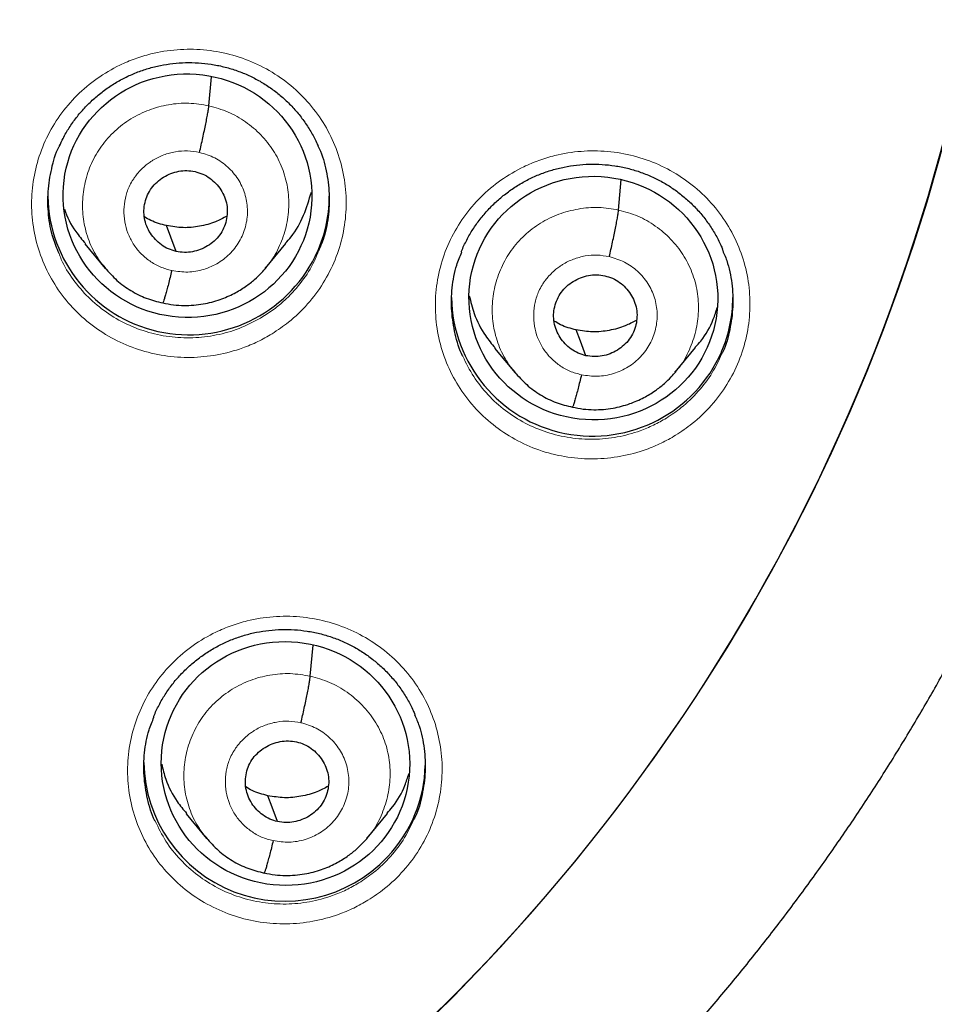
# Model space of a CAD drawing. Header units: millimetres. Extents: x 8 to 2314, y 12 to 2305.
# Tile 54 of 156: x 1098 to 1109, y 1794 to 1806. Entities that reach past the tile are written whole.
import ezdxf

# ---------------------------------------------------------------- set-up
doc = ezdxf.new("R2010")
doc.units = ezdxf.units.MM

msp = doc.modelspace()

# ---------------------------------------------------------------- linework, layer by layer
at = {"color": 7, "linetype": 'Continuous', "lineweight": 30}
for p, q in [((1099.86, 1804.953), (1099.892, 1805.301)), ((1104.811, 1803.693), (1104.844, 1804.06)), ((1098.363, 1803.284), (1098.609, 1802.987)), ((1100.546, 1802.99), (1100.791, 1803.288)), ((1100.549, 1803.002), (1100.542, 1802.993)), ((1103.313, 1802.023), (1103.56, 1801.727)), ((1105.496, 1801.732), (1105.742, 1802.03)), ((1105.5, 1801.744), (1105.492, 1801.736)), ((1101.085, 1798.06), (1101.119, 1798.437)), ((1099.586, 1796.397), (1099.833, 1796.1)), ((1101.772, 1796.103), (1102.018, 1796.401)), ((1101.776, 1796.115), (1101.768, 1796.106))]:
    msp.add_line(p, q, dxfattribs=at)
at = {"color": 7, "linetype": 'Continuous', "lineweight": 30, "flags": 128}
for points in [[(1099.466, 1803.193), (1099.4, 1803.367), (1099.349, 1803.505)], [(1104.416, 1801.933), (1104.351, 1802.108), (1104.299, 1802.245)], [(1100.691, 1796.303), (1100.625, 1796.479), (1100.574, 1796.616)]]:
    msp.add_lwpolyline(points, dxfattribs=at)
at = {"color": 7, "linetype": 'Continuous', "lineweight": 30}
for centre, radius, start, end in [((1086.401, 1810.45), 23.103, 180.8483, 359.1517), ((1099.618, 1803.889), 1.704, 180.9879, 333.6145), ((1099.671, 1803.86), 1.644, 333.6959, 359.9797), ((1104.495, 1802.665), 1.704, 180.9973, 336.4143), ((1104.549, 1802.635), 1.642, 336.594, 359.9873), ((1100.777, 1797.044), 1.703, 180.9558, 316.7639), ((1100.822, 1797.018), 1.653, 316.3544, 358.7642)]:
    msp.add_arc(centre, radius, start, end, dxfattribs=at)
at = {"color": 252, "linetype": 'Continuous', "lineweight": 0}
for centre, radius, start, end in [((1086.401, 1810.485), 23.124, 184.4176, 355.534), ((1086.901, 1811.089), 44.979, 269.5642, 350.8082)]:
    msp.add_arc(centre, radius, start, end, dxfattribs=at)
at = {"color": 7, "linetype": 'Continuous', "lineweight": 30}
for centre, major_axis, ratio in [((1099.602, 1803.866), (1.499, -0.109), 0.979049), ((1104.506, 1802.629), (1.5, -0.098), 0.9788), ((1100.786, 1797.005), (1.494, -0.152), 0.980973)]:
    msp.add_ellipse(centre, major_axis=major_axis, ratio=ratio, dxfattribs=at)
for points, knots in [([(1084.135, 1785.194), (1084.154, 1785.192), (1084.37, 1785.171), (1084.784, 1785.144), (1085.378, 1785.112), (1085.972, 1785.096), (1086.567, 1785.093), (1087.161, 1785.103), (1087.755, 1785.128), (1088.348, 1785.165), (1088.941, 1785.217), (1089.532, 1785.282), (1090.121, 1785.361), (1090.708, 1785.453), (1091.293, 1785.558), (1091.875, 1785.677), (1092.454, 1785.809), (1093.03, 1785.955), (1093.602, 1786.114), (1094.171, 1786.285), (1094.735, 1786.47), (1095.294, 1786.668), (1095.849, 1786.878), (1096.398, 1787.101), (1096.943, 1787.337), (1097.481, 1787.585), (1098.013, 1787.845), (1098.539, 1788.118), (1099.058, 1788.402), (1099.571, 1788.698), (1100.076, 1789.006), (1100.574, 1789.326), (1101.064, 1789.657), (1101.546, 1789.999), (1102.02, 1790.351), (1102.485, 1790.715), (1102.942, 1791.089), (1103.389, 1791.474), (1103.827, 1791.869), (1104.256, 1792.273), (1104.675, 1792.688), (1105.084, 1793.112), (1105.483, 1793.545), (1105.871, 1793.987), (1106.249, 1794.438), (1106.616, 1794.898), (1106.972, 1795.366), (1107.316, 1795.841), (1107.65, 1796.325), (1107.972, 1796.816), (1108.282, 1797.315), (1108.58, 1797.82), (1108.865, 1798.332), (1109.139, 1798.85), (1109.4, 1799.375), (1109.649, 1799.905), (1109.885, 1800.441), (1110.109, 1800.983), (1110.319, 1801.529), (1110.516, 1802.08), (1110.701, 1802.635), (1110.871, 1803.194), (1111.029, 1803.757), (1111.173, 1804.324), (1111.304, 1804.894), (1111.421, 1805.466), (1111.506, 1805.932), (1111.548, 1806.207), (1111.561, 1806.29)], [0, 0, 0, 0, 0.001463, 0.016968, 0.032473, 0.047978, 0.063483, 0.078988, 0.094493, 0.109998, 0.125503, 0.141008, 0.156513, 0.172018, 0.187523, 0.203027, 0.218532, 0.234036, 0.24954, 0.265044, 0.280548, 0.296052, 0.311555, 0.327058, 0.342561, 0.358063, 0.373566, 0.389068, 0.404569, 0.420071, 0.435571, 0.451072, 0.466572, 0.482072, 0.497571, 0.51307, 0.528569, 0.544067, 0.559565, 0.575062, 0.590559, 0.606056, 0.621552, 0.637047, 0.652542, 0.668037, 0.683531, 0.699025, 0.714518, 0.730011, 0.745504, 0.760996, 0.776487, 0.791979, 0.807469, 0.82296, 0.83845, 0.85394, 0.869429, 0.884918, 0.900407, 0.915895, 0.931383, 0.946871, 0.962358, 0.977846, 0.993333, 1, 1, 1, 1]), ([(1098.056, 1804.467), (1098.07, 1804.498), (1098.104, 1804.574), (1098.172, 1804.689), (1098.258, 1804.812), (1098.356, 1804.927), (1098.465, 1805.034), (1098.583, 1805.132), (1098.71, 1805.219), (1098.844, 1805.294), (1098.984, 1805.356), (1099.128, 1805.406), (1099.275, 1805.442), (1099.426, 1805.466), (1099.579, 1805.476), (1099.734, 1805.473), (1099.887, 1805.457), (1100.039, 1805.427), (1100.186, 1805.384), (1100.328, 1805.328), (1100.463, 1805.26), (1100.59, 1805.181), (1100.711, 1805.09), (1100.824, 1804.988), (1100.927, 1804.877), (1101.021, 1804.756), (1101.102, 1804.628), (1101.155, 1804.531), (1101.176, 1804.476), (1101.18, 1804.467)], [0, 0, 0, 0, 0.025892, 0.06401, 0.102353, 0.140995, 0.179864, 0.218861, 0.257852, 0.296711, 0.335353, 0.373691, 0.411802, 0.450193, 0.488882, 0.527779, 0.566777, 0.605735, 0.64455, 0.683159, 0.721396, 0.759421, 0.797877, 0.83669, 0.875739, 0.914876, 0.953894, 0.992646, 1, 1, 1, 1]), ([(1099.748, 1804.389), (1099.754, 1804.418), (1099.768, 1804.477), (1099.788, 1804.566), (1099.806, 1804.653), (1099.823, 1804.734), (1099.837, 1804.807), (1099.849, 1804.869), (1099.857, 1804.92), (1099.859, 1804.942), (1099.86, 1804.953)], [0, 0, 0, 0, 0.1247832, 0.2497535, 0.374898, 0.4999726, 0.6249125, 0.7499448, 0.87502, 1, 1, 1, 1]), ([(1098.05, 1803.169), (1098.024, 1803.232), (1097.962, 1803.381), (1097.917, 1803.634), (1097.91, 1803.916), (1097.956, 1804.193), (1098.008, 1804.38), (1098.055, 1804.467), (1098.057, 1804.47)], [0, 0, 0, 0, 0.151782, 0.361666, 0.571487, 0.781308, 0.991069, 1, 1, 1, 1]), ([(1101.177, 1804.469), (1101.183, 1804.458), (1101.233, 1804.363), (1101.283, 1804.167), (1101.322, 1803.889), (1101.307, 1803.607), (1101.262, 1803.376), (1101.206, 1803.248), (1101.188, 1803.205)], [0, 0, 0, 0, 0.029653, 0.24583, 0.461948, 0.678064, 0.894115, 1, 1, 1, 1]), ([(1099.466, 1803.193), (1099.434, 1803.202), (1099.371, 1803.219), (1099.286, 1803.27), (1099.212, 1803.335), (1099.151, 1803.412), (1099.106, 1803.498), (1099.079, 1803.592), (1099.073, 1803.689), (1099.086, 1803.785), (1099.117, 1803.877), (1099.166, 1803.961), (1099.232, 1804.034), (1099.312, 1804.093), (1099.401, 1804.137), (1099.496, 1804.164), (1099.595, 1804.174), (1099.66, 1804.163), (1099.693, 1804.158)], [0, 0, 0, 0, 0.062617, 0.125101, 0.187763, 0.250498, 0.313063, 0.375351, 0.437609, 0.500002, 0.562395, 0.624651, 0.686938, 0.749502, 0.812238, 0.8749, 0.937383, 1, 1, 1, 1]), ([(1099.693, 1804.158), (1099.725, 1804.149), (1099.788, 1804.131), (1099.873, 1804.08), (1099.947, 1804.016), (1100.008, 1803.938), (1100.053, 1803.852), (1100.08, 1803.758), (1100.086, 1803.662), (1100.073, 1803.565), (1100.042, 1803.473), (1099.993, 1803.389), (1099.927, 1803.316), (1099.847, 1803.257), (1099.758, 1803.213), (1099.663, 1803.186), (1099.564, 1803.176), (1099.498, 1803.187), (1099.466, 1803.193)], [0, 0, 0, 0, 0.062617, 0.125101, 0.187763, 0.250498, 0.313063, 0.375351, 0.437609, 0.500002, 0.562395, 0.624651, 0.686938, 0.749502, 0.812238, 0.8749, 0.937383, 1, 1, 1, 1]), ([(1102.909, 1803.184), (1102.911, 1803.187), (1102.929, 1803.238), (1102.975, 1803.331), (1103.049, 1803.461), (1103.136, 1803.584), (1103.234, 1803.699), (1103.343, 1803.806), (1103.462, 1803.904), (1103.589, 1803.991), (1103.723, 1804.066), (1103.862, 1804.129), (1104.006, 1804.178), (1104.154, 1804.215), (1104.304, 1804.239), (1104.458, 1804.249), (1104.612, 1804.246), (1104.766, 1804.23), (1104.917, 1804.2), (1105.064, 1804.157), (1105.206, 1804.101), (1105.341, 1804.034), (1105.469, 1803.954), (1105.589, 1803.864), (1105.702, 1803.762), (1105.805, 1803.651), (1105.899, 1803.53), (1105.979, 1803.402), (1106.035, 1803.298), (1106.06, 1803.235), (1106.066, 1803.219)], [0, 0, 0, 0, 0.003111, 0.040734, 0.078022, 0.115531, 0.153332, 0.191356, 0.229506, 0.267652, 0.30567, 0.343477, 0.380988, 0.418277, 0.455844, 0.493702, 0.531766, 0.56993, 0.608057, 0.646046, 0.683835, 0.721264, 0.758483, 0.796123, 0.834112, 0.872331, 0.910636, 0.948824, 0.986752, 1, 1, 1, 1]), ([(1100.786, 1803.292), (1100.809, 1803.317), (1100.901, 1803.416), (1101.013, 1803.625), (1101.071, 1803.816), (1101.099, 1803.91)], [0, 0, 0, 0, 0.1439077, 0.5755903, 1, 1, 1, 1]), ([(1098.115, 1803.705), (1098.115, 1803.705), (1098.142, 1803.608), (1098.224, 1803.462), (1098.328, 1803.336), (1098.368, 1803.288)], [0, 0, 0, 0, 0.002041, 0.617548, 1, 1, 1, 1]), ([(1104.698, 1803.13), (1104.705, 1803.159), (1104.719, 1803.218), (1104.738, 1803.307), (1104.757, 1803.393), (1104.774, 1803.475), (1104.788, 1803.548), (1104.799, 1803.61), (1104.807, 1803.661), (1104.81, 1803.683), (1104.811, 1803.693)], [0, 0, 0, 0, 0.124664, 0.249607, 0.374781, 0.499908, 0.624906, 0.749988, 0.875078, 1, 1, 1, 1]), ([(1099.349, 1803.505), (1099.283, 1803.521), (1099.189, 1803.545), (1099.107, 1803.596), (1099.081, 1803.612)], [0, 0, 0, 0, 0.690992, 1, 1, 1, 1]), ([(1100.077, 1803.619), (1100.032, 1803.595), (1099.929, 1803.54), (1099.749, 1803.492), (1099.547, 1803.471), (1099.415, 1803.494), (1099.349, 1803.505)], [0, 0, 0, 0, 0.202172, 0.468433, 0.733933, 1, 1, 1, 1]), ([(1102.928, 1801.926), (1102.928, 1801.927), (1102.883, 1802.011), (1102.833, 1802.195), (1102.786, 1802.471), (1102.794, 1802.753), (1102.836, 1802.994), (1102.894, 1803.133), (1102.915, 1803.184)], [0, 0, 0, 0, 0.002967, 0.220024, 0.437023, 0.654021, 0.871025, 1, 1, 1, 1]), ([(1106.061, 1803.22), (1106.081, 1803.174), (1106.139, 1803.043), (1106.185, 1802.808), (1106.199, 1802.527), (1106.159, 1802.249), (1106.109, 1802.054), (1106.061, 1801.961), (1106.056, 1801.951)], [0, 0, 0, 0, 0.114855, 0.329767, 0.544638, 0.759509, 0.974407, 1, 1, 1, 1]), ([(1098.605, 1802.994), (1098.652, 1802.942), (1098.745, 1802.838), (1098.915, 1802.716), (1099.102, 1802.62), (1099.237, 1802.587), (1099.304, 1802.57)], [0, 0, 0, 0, 0.251186, 0.501606, 0.751015, 1, 1, 1, 1]), ([(1099.304, 1802.571), (1099.347, 1802.562), (1099.432, 1802.545), (1099.596, 1802.536), (1099.786, 1802.551), (1099.99, 1802.605), (1100.161, 1802.679), (1100.3, 1802.763), (1100.409, 1802.848), (1100.492, 1802.927), (1100.536, 1802.978), (1100.555, 1803.001)], [0, 0, 0, 0, 0.0952565, 0.1858246, 0.3535873, 0.5042221, 0.6376753, 0.7538857, 0.8529229, 0.9349, 1, 1, 1, 1]), ([(1099.411, 1802.961), (1099.405, 1802.933), (1099.391, 1802.875), (1099.371, 1802.797), (1099.353, 1802.727), (1099.336, 1802.668), (1099.322, 1802.62), (1099.311, 1802.587), (1099.307, 1802.577), (1099.304, 1802.572)], [0, 0, 0, 0, 0.146232, 0.2919, 0.437907, 0.584302, 0.73071, 0.876742, 1, 1, 1, 1]), ([(1104.416, 1801.933), (1104.385, 1801.942), (1104.321, 1801.96), (1104.236, 1802.011), (1104.162, 1802.075), (1104.102, 1802.152), (1104.057, 1802.239), (1104.03, 1802.332), (1104.023, 1802.429), (1104.036, 1802.525), (1104.068, 1802.617), (1104.117, 1802.701), (1104.183, 1802.774), (1104.262, 1802.833), (1104.351, 1802.877), (1104.447, 1802.904), (1104.546, 1802.914), (1104.611, 1802.904), (1104.644, 1802.898)], [0, 0, 0, 0, 0.062618, 0.125103, 0.187766, 0.250502, 0.313065, 0.375353, 0.43761, 0.500003, 0.562395, 0.62465, 0.686936, 0.749499, 0.812235, 0.874898, 0.937383, 1, 1, 1, 1]), ([(1104.644, 1802.898), (1104.675, 1802.889), (1104.739, 1802.872), (1104.852, 1802.804), (1104.966, 1802.685), (1105.04, 1802.502), (1105.033, 1802.305), (1104.951, 1802.124), (1104.802, 1801.99), (1104.646, 1801.93), (1104.514, 1801.917), (1104.449, 1801.928), (1104.416, 1801.933)], [0, 0, 0, 0, 0.062837, 0.125541, 0.250834, 0.375529, 0.500003, 0.624475, 0.749167, 0.87446, 0.937164, 1, 1, 1, 1]), ([(1103.007, 1802.658), (1103.024, 1802.586), (1103.065, 1802.416), (1103.173, 1802.201), (1103.278, 1802.076), (1103.318, 1802.028)], [0, 0, 0, 0, 0.313742, 0.737358, 1, 1, 1, 1]), ([(1105.737, 1802.035), (1105.76, 1802.059), (1105.851, 1802.159), (1105.943, 1802.324), (1105.988, 1802.467), (1106.003, 1802.515)], [0, 0, 0, 0, 0.181239, 0.726527, 1, 1, 1, 1]), ([(1104.299, 1802.245), (1104.234, 1802.262), (1104.139, 1802.285), (1104.057, 1802.336), (1104.032, 1802.352)], [0, 0, 0, 0, 0.690896, 1, 1, 1, 1]), ([(1105.022, 1802.358), (1104.979, 1802.335), (1104.877, 1802.28), (1104.699, 1802.234), (1104.498, 1802.212), (1104.365, 1802.234), (1104.299, 1802.245)], [0, 0, 0, 0, 0.195649, 0.464088, 0.731761, 1, 1, 1, 1]), ([(1103.555, 1801.734), (1103.602, 1801.682), (1103.695, 1801.578), (1103.866, 1801.456), (1104.052, 1801.36), (1104.187, 1801.327), (1104.255, 1801.311)], [0, 0, 0, 0, 0.251202, 0.501625, 0.751027, 1, 1, 1, 1]), ([(1104.255, 1801.312), (1104.298, 1801.303), (1104.382, 1801.286), (1104.546, 1801.276), (1104.737, 1801.292), (1104.94, 1801.346), (1105.111, 1801.42), (1105.25, 1801.504), (1105.359, 1801.59), (1105.442, 1801.669), (1105.486, 1801.72), (1105.506, 1801.743)], [0, 0, 0, 0, 0.09523, 0.185778, 0.353514, 0.504137, 0.637589, 0.753809, 0.852865, 0.934867, 1, 1, 1, 1]), ([(1104.362, 1801.702), (1104.355, 1801.673), (1104.341, 1801.616), (1104.322, 1801.537), (1104.303, 1801.468), (1104.287, 1801.408), (1104.273, 1801.361), (1104.262, 1801.327), (1104.257, 1801.317), (1104.255, 1801.313)], [0, 0, 0, 0, 0.146348, 0.292042, 0.438007, 0.584323, 0.730647, 0.876623, 1, 1, 1, 1]), ([(1078.881, 1765.025), (1078.948, 1765.014), (1079.281, 1764.958), (1079.882, 1764.87), (1080.682, 1764.763), (1081.484, 1764.671), (1082.288, 1764.592), (1083.092, 1764.527), (1083.898, 1764.475), (1084.705, 1764.437), (1085.512, 1764.413), (1086.319, 1764.402), (1087.127, 1764.405), (1087.934, 1764.421), (1088.741, 1764.451), (1089.548, 1764.495), (1090.353, 1764.552), (1091.157, 1764.623), (1091.96, 1764.707), (1092.762, 1764.805), (1093.561, 1764.917), (1094.359, 1765.041), (1095.154, 1765.18), (1095.946, 1765.331), (1096.736, 1765.496), (1097.523, 1765.675), (1098.307, 1765.866), (1099.087, 1766.071), (1099.863, 1766.289), (1100.636, 1766.52), (1101.404, 1766.764), (1102.168, 1767.021), (1102.927, 1767.291), (1103.682, 1767.573), (1104.431, 1767.869), (1105.175, 1768.176), (1105.914, 1768.497), (1106.647, 1768.829), (1107.374, 1769.175), (1108.095, 1769.532), (1108.81, 1769.901), (1109.517, 1770.283), (1110.219, 1770.676), (1110.913, 1771.081), (1111.6, 1771.498), (1112.279, 1771.926), (1112.951, 1772.365), (1113.616, 1772.816), (1114.272, 1773.278), (1114.92, 1773.751), (1115.56, 1774.235), (1116.191, 1774.73), (1116.813, 1775.235), (1117.426, 1775.751), (1118.031, 1776.277), (1118.626, 1776.813), (1119.211, 1777.359), (1119.787, 1777.914), (1120.353, 1778.48), (1120.909, 1779.055), (1121.455, 1779.639), (1121.991, 1780.232), (1122.516, 1780.834), (1123.031, 1781.445), (1123.534, 1782.065), (1124.027, 1782.693), (1124.509, 1783.329), (1124.98, 1783.973), (1125.439, 1784.625), (1125.887, 1785.285), (1126.323, 1785.952), (1126.747, 1786.627), (1127.16, 1787.308), (1127.561, 1787.997), (1127.949, 1788.692), (1128.325, 1789.393), (1128.689, 1790.101), (1129.041, 1790.815), (1129.38, 1791.534), (1129.706, 1792.26), (1130.019, 1792.99), (1130.32, 1793.726), (1130.608, 1794.467), (1130.883, 1795.212), (1131.144, 1795.962), (1131.393, 1796.716), (1131.628, 1797.475), (1131.85, 1798.237), (1132.006, 1798.801), (1132.084, 1799.112), (1132.098, 1799.166)], [0, 0, 0, 0, 0.002954, 0.01452, 0.026086, 0.037652, 0.049218, 0.060785, 0.072351, 0.083917, 0.095483, 0.107049, 0.118616, 0.130182, 0.141748, 0.153314, 0.16488, 0.176447, 0.188013, 0.199579, 0.211145, 0.222711, 0.234277, 0.245844, 0.25741, 0.268976, 0.280542, 0.292108, 0.303674, 0.31524, 0.326806, 0.338372, 0.349938, 0.361504, 0.37307, 0.384635, 0.396201, 0.407767, 0.419333, 0.430898, 0.442464, 0.45403, 0.465595, 0.477161, 0.488726, 0.500292, 0.511857, 0.523422, 0.534987, 0.546553, 0.558118, 0.569683, 0.581248, 0.592813, 0.604378, 0.615943, 0.627508, 0.639072, 0.650637, 0.662202, 0.673766, 0.685331, 0.696895, 0.70846, 0.720024, 0.731588, 0.743153, 0.754717, 0.766281, 0.777845, 0.789409, 0.800973, 0.812537, 0.824101, 0.835665, 0.847228, 0.858792, 0.870356, 0.881919, 0.893483, 0.905046, 0.91661, 0.928173, 0.939736, 0.9513, 0.962863, 0.974426, 0.985989, 0.997553, 1, 1, 1, 1]), ([(1099.192, 1797.564), (1099.193, 1797.568), (1099.211, 1797.619), (1099.257, 1797.712), (1099.331, 1797.842), (1099.418, 1797.964), (1099.516, 1798.079), (1099.625, 1798.186), (1099.744, 1798.283), (1099.871, 1798.37), (1100.005, 1798.445), (1100.144, 1798.507), (1100.288, 1798.557), (1100.436, 1798.593), (1100.586, 1798.616), (1100.739, 1798.627), (1100.894, 1798.624), (1101.047, 1798.607), (1101.199, 1798.577), (1101.346, 1798.534), (1101.488, 1798.479), (1101.623, 1798.411), (1101.75, 1798.332), (1101.871, 1798.241), (1101.984, 1798.14), (1102.087, 1798.029), (1102.181, 1797.909), (1102.261, 1797.781), (1102.318, 1797.676), (1102.343, 1797.612), (1102.35, 1797.595)], [0, 0, 0, 0, 0.003134, 0.040741, 0.078013, 0.115498, 0.153275, 0.191273, 0.229395, 0.267509, 0.305492, 0.34326, 0.380731, 0.417977, 0.455498, 0.493312, 0.531331, 0.569451, 0.607535, 0.645482, 0.68323, 0.720619, 0.757801, 0.795402, 0.833355, 0.871541, 0.909817, 0.947981, 0.985888, 1, 1, 1, 1]), ([(1100.973, 1797.498), (1100.98, 1797.527), (1100.993, 1797.585), (1101.013, 1797.674), (1101.032, 1797.761), (1101.048, 1797.842), (1101.063, 1797.915), (1101.074, 1797.977), (1101.082, 1798.028), (1101.084, 1798.05), (1101.085, 1798.06)], [0, 0, 0, 0, 0.125028, 0.250084, 0.375183, 0.500124, 0.624903, 0.749822, 0.874887, 1, 1, 1, 1]), ([(1102.345, 1797.596), (1102.365, 1797.551), (1102.422, 1797.42), (1102.467, 1797.186), (1102.482, 1796.906), (1102.442, 1796.628), (1102.392, 1796.434), (1102.343, 1796.341), (1102.338, 1796.331)], [0, 0, 0, 0, 0.113551, 0.328929, 0.544215, 0.759501, 0.974744, 1, 1, 1, 1]), ([(1099.211, 1796.31), (1099.21, 1796.311), (1099.165, 1796.395), (1099.115, 1796.579), (1099.069, 1796.855), (1099.077, 1797.136), (1099.119, 1797.376), (1099.176, 1797.514), (1099.197, 1797.565)], [0, 0, 0, 0, 0.002616, 0.220111, 0.437322, 0.654533, 0.871697, 1, 1, 1, 1]), ([(1100.691, 1796.303), (1100.659, 1796.312), (1100.596, 1796.33), (1100.511, 1796.381), (1100.437, 1796.445), (1100.376, 1796.522), (1100.332, 1796.609), (1100.305, 1796.702), (1100.298, 1796.798), (1100.311, 1796.894), (1100.342, 1796.986), (1100.392, 1797.071), (1100.458, 1797.143), (1100.537, 1797.202), (1100.626, 1797.246), (1100.721, 1797.273), (1100.821, 1797.283), (1100.886, 1797.272), (1100.918, 1797.267)], [0, 0, 0, 0, 0.062618, 0.125101, 0.187763, 0.250498, 0.313063, 0.375353, 0.437613, 0.500008, 0.5624, 0.624654, 0.68694, 0.749503, 0.812239, 0.874901, 0.937384, 1, 1, 1, 1]), ([(1100.918, 1797.267), (1100.95, 1797.258), (1101.013, 1797.24), (1101.099, 1797.189), (1101.172, 1797.125), (1101.233, 1797.048), (1101.278, 1796.961), (1101.305, 1796.868), (1101.311, 1796.772), (1101.298, 1796.676), (1101.267, 1796.584), (1101.218, 1796.499), (1101.152, 1796.427), (1101.073, 1796.368), (1100.984, 1796.324), (1100.888, 1796.297), (1100.789, 1796.287), (1100.724, 1796.298), (1100.691, 1796.303)], [0, 0, 0, 0, 0.062618, 0.125101, 0.187763, 0.250498, 0.313063, 0.375353, 0.437613, 0.500007, 0.562399, 0.624654, 0.68694, 0.749503, 0.812238, 0.874901, 0.937384, 1, 1, 1, 1]), ([(1099.291, 1796.997), (1099.305, 1796.936), (1099.344, 1796.777), (1099.447, 1796.573), (1099.552, 1796.449), (1099.592, 1796.402)], [0, 0, 0, 0, 0.2803067, 0.7264379, 1, 1, 1, 1]), ([(1102.013, 1796.406), (1102.035, 1796.43), (1102.126, 1796.529), (1102.217, 1796.692), (1102.262, 1796.834), (1102.277, 1796.881)], [0, 0, 0, 0, 0.179642, 0.729505, 1, 1, 1, 1]), ([(1100.574, 1796.616), (1100.509, 1796.633), (1100.414, 1796.657), (1100.332, 1796.707), (1100.307, 1796.723)], [0, 0, 0, 0, 0.690688, 1, 1, 1, 1]), ([(1101.303, 1796.731), (1101.258, 1796.707), (1101.154, 1796.651), (1100.974, 1796.604), (1100.772, 1796.583), (1100.64, 1796.605), (1100.574, 1796.616)], [0, 0, 0, 0, 0.202371, 0.468567, 0.734, 1, 1, 1, 1]), ([(1099.829, 1796.107), (1099.875, 1796.055), (1099.969, 1795.951), (1100.14, 1795.828), (1100.327, 1795.732), (1100.462, 1795.699), (1100.529, 1795.682)], [0, 0, 0, 0, 0.251124, 0.501521, 0.750947, 1, 1, 1, 1]), ([(1100.529, 1795.683), (1100.573, 1795.674), (1100.657, 1795.657), (1100.821, 1795.648), (1101.011, 1795.663), (1101.215, 1795.717), (1101.387, 1795.791), (1101.526, 1795.875), (1101.635, 1795.96), (1101.718, 1796.039), (1101.762, 1796.091), (1101.782, 1796.114)], [0, 0, 0, 0, 0.095188, 0.185701, 0.353385, 0.50398, 0.637425, 0.753658, 0.852745, 0.934799, 1, 1, 1, 1]), ([(1100.637, 1796.073), (1100.63, 1796.044), (1100.616, 1795.987), (1100.596, 1795.908), (1100.578, 1795.839), (1100.562, 1795.779), (1100.548, 1795.732), (1100.536, 1795.699), (1100.532, 1795.689), (1100.53, 1795.684)], [0, 0, 0, 0, 0.145939, 0.291516, 0.437574, 0.584102, 0.730665, 0.876813, 1, 1, 1, 1])]:
    msp.add_open_spline(points, degree=3, knots=knots, dxfattribs=at)
at = {"color": 252, "linetype": 'Continuous', "lineweight": 0}
for points, knots in [([(1100.624, 1802.197), (1100.692, 1802.243), (1100.848, 1802.347), (1101.06, 1802.553), (1101.25, 1802.807), (1101.393, 1803.09), (1101.487, 1803.392), (1101.527, 1803.705), (1101.513, 1804.02), (1101.445, 1804.327), (1101.326, 1804.62), (1101.157, 1804.887), (1100.946, 1805.124), (1100.697, 1805.322), (1100.417, 1805.477), (1100.114, 1805.582), (1099.797, 1805.637), (1099.476, 1805.639), (1099.197, 1805.594), (1098.967, 1805.524), (1098.746, 1805.431), (1098.505, 1805.288), (1098.26, 1805.083), (1098.054, 1804.84), (1097.892, 1804.567), (1097.78, 1804.271), (1097.719, 1803.961), (1097.714, 1803.646), (1097.761, 1803.335), (1097.862, 1803.036), (1098.011, 1802.757), (1098.208, 1802.508), (1098.443, 1802.295), (1098.713, 1802.124), (1099.008, 1801.999), (1099.32, 1801.925), (1099.641, 1801.903), (1099.962, 1801.935), (1100.232, 1802.008), (1100.453, 1802.099), (1100.567, 1802.165), (1100.624, 1802.197)], [0, 0, 0, 0, 0.0206, 0.047441, 0.074283, 0.10112, 0.127957, 0.154792, 0.181627, 0.208465, 0.235303, 0.262148, 0.288992, 0.315843, 0.342694, 0.369549, 0.396403, 0.423258, 0.450113, 0.466893, 0.483672, 0.510511, 0.537349, 0.564188, 0.591027, 0.617862, 0.644698, 0.671534, 0.698369, 0.725209, 0.752049, 0.778896, 0.805742, 0.832594, 0.859447, 0.886302, 0.913158, 0.940012, 0.966865, 0.983433, 1, 1, 1, 1]), ([(1098.619, 1802.983), (1098.585, 1803.024), (1098.499, 1803.126), (1098.406, 1803.32), (1098.341, 1803.552), (1098.326, 1803.792), (1098.359, 1804.031), (1098.436, 1804.26), (1098.557, 1804.471), (1098.719, 1804.653), (1098.914, 1804.801), (1099.135, 1804.909), (1099.372, 1804.972), (1099.618, 1804.994), (1099.78, 1804.966), (1099.86, 1804.953)], [0, 0, 0, 0, 0.0519807, 0.1309989, 0.2099496, 0.2888591, 0.3678733, 0.446887, 0.5257955, 0.6047459, 0.6837641, 0.7627919, 0.8418486, 0.920872, 1, 1, 1, 1]), ([(1099.86, 1804.953), (1099.939, 1804.931), (1100.096, 1804.887), (1100.309, 1804.764), (1100.494, 1804.607), (1100.645, 1804.416), (1100.754, 1804.201), (1100.818, 1803.968), (1100.833, 1803.728), (1100.801, 1803.488), (1100.721, 1803.261), (1100.635, 1803.096), (1100.565, 1803.019), (1100.549, 1803.002)], [0, 0, 0, 0, 0.0973894, 0.1946494, 0.2919505, 0.3892164, 0.4864704, 0.5836414, 0.6807616, 0.7780107, 0.8752592, 0.9723783, 1, 1, 1, 1]), ([(1099.411, 1802.961), (1099.364, 1802.974), (1099.27, 1803), (1099.143, 1803.074), (1099.032, 1803.168), (1098.943, 1803.282), (1098.878, 1803.411), (1098.84, 1803.55), (1098.83, 1803.694), (1098.847, 1803.838), (1098.885, 1803.956), (1098.924, 1804.029), (1098.947, 1804.063), (1098.959, 1804.081), (1098.967, 1804.093), (1098.974, 1804.101), (1098.982, 1804.112), (1099.005, 1804.141), (1099.045, 1804.186), (1099.097, 1804.234), (1099.145, 1804.269), (1099.213, 1804.314), (1099.313, 1804.363), (1099.455, 1804.401), (1099.603, 1804.414), (1099.699, 1804.397), (1099.748, 1804.389)], [0, 0, 0, 0, 0.062595, 0.124977, 0.187336, 0.24963, 0.311864, 0.374269, 0.436884, 0.499537, 0.562182, 0.597225, 0.606402, 0.615575, 0.624744, 0.62538, 0.629907, 0.642056, 0.673378, 0.707882, 0.732578, 0.749884, 0.812382, 0.874899, 0.937372, 1, 1, 1, 1]), ([(1099.748, 1804.389), (1099.81, 1804.37), (1099.935, 1804.332), (1100.095, 1804.218), (1100.22, 1804.07), (1100.302, 1803.894), (1100.335, 1803.704), (1100.316, 1803.512), (1100.247, 1803.33), (1100.132, 1803.172), (1099.98, 1803.049), (1099.801, 1802.969), (1099.605, 1802.933), (1099.476, 1802.952), (1099.411, 1802.961)], [0, 0, 0, 0, 0.083334, 0.166665, 0.249998, 0.333328, 0.416663, 0.5, 0.583334, 0.666673, 0.750003, 0.833335, 0.916666, 1, 1, 1, 1]), ([(1105.499, 1800.971), (1105.568, 1801.016), (1105.725, 1801.121), (1105.937, 1801.327), (1106.128, 1801.581), (1106.271, 1801.864), (1106.365, 1802.166), (1106.405, 1802.479), (1106.392, 1802.793), (1106.324, 1803.101), (1106.205, 1803.393), (1106.037, 1803.661), (1105.826, 1803.897), (1105.577, 1804.095), (1105.297, 1804.25), (1104.995, 1804.355), (1104.678, 1804.41), (1104.356, 1804.411), (1104.078, 1804.366), (1103.848, 1804.296), (1103.626, 1804.203), (1103.384, 1804.06), (1103.139, 1803.855), (1102.934, 1803.612), (1102.771, 1803.339), (1102.659, 1803.043), (1102.598, 1802.733), (1102.592, 1802.419), (1102.639, 1802.107), (1102.739, 1801.809), (1102.889, 1801.53), (1103.085, 1801.282), (1103.32, 1801.068), (1103.589, 1800.897), (1103.884, 1800.772), (1104.197, 1800.699), (1104.518, 1800.677), (1104.838, 1800.709), (1105.109, 1800.782), (1105.329, 1800.873), (1105.442, 1800.938), (1105.499, 1800.971)], [0, 0, 0, 0, 0.020761, 0.047602, 0.074443, 0.101274, 0.128105, 0.154932, 0.181759, 0.20859, 0.235421, 0.262263, 0.289105, 0.315958, 0.342812, 0.369674, 0.396536, 0.423399, 0.450262, 0.467053, 0.483845, 0.510679, 0.537514, 0.564349, 0.591183, 0.618012, 0.644841, 0.671669, 0.698496, 0.72533, 0.752164, 0.77901, 0.805855, 0.832712, 0.859569, 0.886432, 0.913295, 0.940157, 0.967018, 0.983509, 1, 1, 1, 1]), ([(1103.569, 1801.723), (1103.535, 1801.764), (1103.449, 1801.865), (1103.356, 1802.059), (1103.291, 1802.291), (1103.277, 1802.531), (1103.309, 1802.77), (1103.387, 1802.999), (1103.508, 1803.21), (1103.669, 1803.393), (1103.864, 1803.541), (1104.085, 1803.649), (1104.323, 1803.712), (1104.569, 1803.734), (1104.73, 1803.707), (1104.811, 1803.693)], [0, 0, 0, 0, 0.051786, 0.13082, 0.209787, 0.288713, 0.367744, 0.446774, 0.525698, 0.604665, 0.683699, 0.762743, 0.841816, 0.920856, 1, 1, 1, 1]), ([(1104.811, 1803.693), (1104.89, 1803.672), (1105.047, 1803.628), (1105.259, 1803.505), (1105.445, 1803.348), (1105.595, 1803.158), (1105.705, 1802.943), (1105.769, 1802.71), (1105.783, 1802.47), (1105.751, 1802.23), (1105.671, 1802.003), (1105.586, 1801.838), (1105.515, 1801.761), (1105.5, 1801.744)], [0, 0, 0, 0, 0.097383, 0.194638, 0.291934, 0.389194, 0.486443, 0.583608, 0.680723, 0.777967, 0.87521, 0.972323, 1, 1, 1, 1]), ([(1101.188, 1803.205), (1101.171, 1803.161), (1101.121, 1803.028), (1100.989, 1802.829), (1100.825, 1802.642), (1100.663, 1802.502), (1100.563, 1802.437), (1100.514, 1802.405)], [0, 0, 0, 0, 0.135707, 0.401794, 0.667882, 0.833941, 1, 1, 1, 1]), ([(1100.514, 1802.405), (1100.43, 1802.359), (1100.263, 1802.267), (1099.987, 1802.183), (1099.702, 1802.144), (1099.415, 1802.151), (1099.133, 1802.207), (1098.864, 1802.308), (1098.618, 1802.452), (1098.398, 1802.633), (1098.217, 1802.851), (1098.099, 1803.032), (1098.059, 1803.145), (1098.05, 1803.169)], [0, 0, 0, 0, 0.097286, 0.194573, 0.291858, 0.389143, 0.48645, 0.583757, 0.681083, 0.778409, 0.875736, 0.973062, 1, 1, 1, 1]), ([(1104.362, 1801.702), (1104.315, 1801.715), (1104.22, 1801.74), (1104.093, 1801.814), (1103.983, 1801.908), (1103.893, 1802.022), (1103.828, 1802.15), (1103.791, 1802.29), (1103.781, 1802.434), (1103.797, 1802.578), (1103.836, 1802.696), (1103.875, 1802.768), (1103.897, 1802.803), (1103.909, 1802.821), (1103.918, 1802.832), (1103.924, 1802.841), (1103.932, 1802.852), (1103.955, 1802.881), (1103.996, 1802.926), (1104.048, 1802.974), (1104.095, 1803.009), (1104.163, 1803.054), (1104.264, 1803.103), (1104.406, 1803.142), (1104.553, 1803.155), (1104.65, 1803.138), (1104.698, 1803.13)], [0, 0, 0, 0, 0.062594, 0.124976, 0.187336, 0.249629, 0.311863, 0.374268, 0.436884, 0.499536, 0.562181, 0.597225, 0.606401, 0.615575, 0.624744, 0.62538, 0.629906, 0.642055, 0.673378, 0.70789, 0.732588, 0.749884, 0.812382, 0.874899, 0.937373, 1, 1, 1, 1]), ([(1104.698, 1803.13), (1104.76, 1803.111), (1104.885, 1803.073), (1105.045, 1802.959), (1105.171, 1802.811), (1105.253, 1802.636), (1105.285, 1802.446), (1105.266, 1802.253), (1105.197, 1802.072), (1105.083, 1801.914), (1104.93, 1801.79), (1104.751, 1801.71), (1104.556, 1801.674), (1104.427, 1801.693), (1104.362, 1801.702)], [0, 0, 0, 0, 0.083334, 0.166666, 0.249998, 0.333328, 0.416663, 0.5, 0.583334, 0.666673, 0.750003, 0.833335, 0.916665, 1, 1, 1, 1]), ([(1105.388, 1801.178), (1105.337, 1801.149), (1105.235, 1801.091), (1105.039, 1801.009), (1104.796, 1800.944), (1104.51, 1800.915), (1104.223, 1800.935), (1103.943, 1801), (1103.68, 1801.112), (1103.438, 1801.264), (1103.229, 1801.455), (1103.052, 1801.676), (1102.969, 1801.843), (1102.928, 1801.926)], [0, 0, 0, 0, 0.0601168, 0.1202337, 0.2181573, 0.3160811, 0.4140032, 0.5119253, 0.6098619, 0.7077985, 0.805656, 0.9035133, 1, 1, 1, 1]), ([(1106.056, 1801.951), (1106.021, 1801.876), (1105.946, 1801.715), (1105.779, 1801.498), (1105.59, 1801.313), (1105.449, 1801.219), (1105.388, 1801.178)], [0, 0, 0, 0, 0.240983, 0.514651, 0.788319, 1, 1, 1, 1]), ([(1101.783, 1795.353), (1101.851, 1795.398), (1102.007, 1795.502), (1102.218, 1795.707), (1102.409, 1795.96), (1102.552, 1796.242), (1102.646, 1796.543), (1102.686, 1796.856), (1102.673, 1797.17), (1102.605, 1797.477), (1102.487, 1797.769), (1102.319, 1798.036), (1102.108, 1798.273), (1101.858, 1798.47), (1101.579, 1798.625), (1101.276, 1798.73), (1100.959, 1798.786), (1100.637, 1798.787), (1100.359, 1798.743), (1100.129, 1798.673), (1099.907, 1798.581), (1099.666, 1798.438), (1099.421, 1798.233), (1099.215, 1797.991), (1099.053, 1797.719), (1098.941, 1797.424), (1098.88, 1797.115), (1098.873, 1796.8), (1098.92, 1796.489), (1099.02, 1796.191), (1099.17, 1795.913), (1099.366, 1795.665), (1099.601, 1795.451), (1099.871, 1795.28), (1100.166, 1795.155), (1100.478, 1795.081), (1100.799, 1795.059), (1101.12, 1795.091), (1101.391, 1795.164), (1101.612, 1795.255), (1101.726, 1795.32), (1101.783, 1795.353)], [0, 0, 0, 0, 0.020473, 0.047304, 0.074134, 0.100961, 0.127788, 0.15462, 0.181452, 0.208294, 0.235136, 0.26199, 0.288844, 0.315706, 0.342568, 0.369431, 0.396293, 0.423149, 0.450005, 0.466782, 0.483558, 0.510386, 0.537214, 0.564042, 0.590871, 0.617698, 0.644526, 0.67136, 0.698195, 0.725041, 0.751887, 0.778744, 0.805601, 0.832464, 0.859327, 0.886189, 0.91305, 0.939902, 0.966755, 0.983378, 1, 1, 1, 1]), ([(1099.843, 1796.096), (1099.809, 1796.136), (1099.723, 1796.237), (1099.631, 1796.43), (1099.566, 1796.661), (1099.552, 1796.902), (1099.584, 1797.14), (1099.662, 1797.369), (1099.782, 1797.579), (1099.944, 1797.761), (1100.139, 1797.909), (1100.36, 1798.017), (1100.597, 1798.08), (1100.844, 1798.101), (1101.005, 1798.074), (1101.085, 1798.06)], [0, 0, 0, 0, 0.051363, 0.130433, 0.209435, 0.288397, 0.367463, 0.446528, 0.525487, 0.604488, 0.683558, 0.762637, 0.841745, 0.920821, 1, 1, 1, 1]), ([(1101.085, 1798.06), (1101.164, 1798.039), (1101.322, 1797.995), (1101.534, 1797.872), (1101.719, 1797.715), (1101.87, 1797.525), (1101.979, 1797.31), (1102.043, 1797.078), (1102.058, 1796.838), (1102.026, 1796.599), (1101.946, 1796.372), (1101.861, 1796.207), (1101.791, 1796.131), (1101.776, 1796.115)], [0, 0, 0, 0, 0.097449, 0.194767, 0.292126, 0.389451, 0.486764, 0.583994, 0.681174, 0.778483, 0.87579, 0.972966, 1, 1, 1, 1]), ([(1100.637, 1796.073), (1100.589, 1796.085), (1100.495, 1796.111), (1100.368, 1796.185), (1100.258, 1796.279), (1100.168, 1796.392), (1100.103, 1796.521), (1100.066, 1796.66), (1100.055, 1796.804), (1100.072, 1796.947), (1100.111, 1797.065), (1100.15, 1797.138), (1100.172, 1797.172), (1100.184, 1797.19), (1100.193, 1797.202), (1100.205, 1797.219), (1100.228, 1797.249), (1100.268, 1797.293), (1100.317, 1797.338), (1100.364, 1797.374), (1100.435, 1797.421), (1100.538, 1797.472), (1100.68, 1797.51), (1100.828, 1797.523), (1100.924, 1797.506), (1100.973, 1797.498)], [0, 0, 0, 0, 0.062594, 0.124976, 0.187334, 0.249627, 0.311862, 0.374267, 0.436882, 0.499532, 0.562176, 0.59722, 0.606397, 0.615571, 0.624741, 0.626605, 0.642407, 0.673529, 0.703965, 0.727683, 0.749884, 0.812384, 0.874901, 0.937373, 1, 1, 1, 1]), ([(1100.973, 1797.498), (1101.035, 1797.479), (1101.16, 1797.441), (1101.32, 1797.327), (1101.445, 1797.179), (1101.527, 1797.004), (1101.56, 1796.814), (1101.541, 1796.622), (1101.472, 1796.441), (1101.357, 1796.283), (1101.205, 1796.16), (1101.026, 1796.08), (1100.831, 1796.045), (1100.701, 1796.063), (1100.637, 1796.073)], [0, 0, 0, 0, 0.083334, 0.166666, 0.249998, 0.333329, 0.416665, 0.5, 0.583334, 0.666669, 0.750004, 0.833338, 0.916665, 1, 1, 1, 1]), ([(1101.673, 1795.562), (1101.622, 1795.533), (1101.52, 1795.474), (1101.322, 1795.393), (1101.079, 1795.328), (1100.793, 1795.299), (1100.506, 1795.319), (1100.226, 1795.385), (1099.963, 1795.496), (1099.721, 1795.649), (1099.511, 1795.84), (1099.334, 1796.06), (1099.252, 1796.227), (1099.211, 1796.31)], [0, 0, 0, 0, 0.060526, 0.121051, 0.218822, 0.316592, 0.414361, 0.512129, 0.609912, 0.707694, 0.805518, 0.903342, 1, 1, 1, 1]), ([(1102.338, 1796.331), (1102.303, 1796.256), (1102.228, 1796.096), (1102.061, 1795.879), (1101.873, 1795.695), (1101.733, 1795.603), (1101.673, 1795.562)], [0, 0, 0, 0, 0.242088, 0.516391, 0.790693, 1, 1, 1, 1])]:
    msp.add_open_spline(points, degree=3, knots=knots, dxfattribs=at)

doc.saveas('drawing.dxf')
